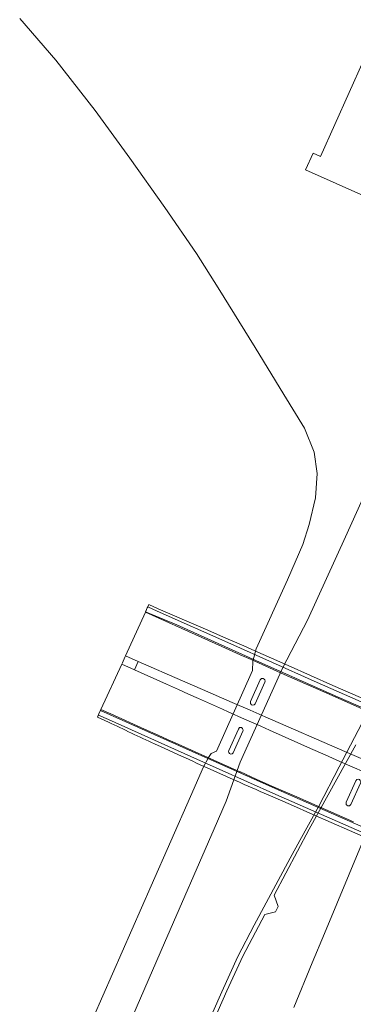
# Model space of a CAD drawing. Header units: metres. Extents: x 80938 to 82288, y 446951 to 448452.
# Tile 45 of 96: x 81182 to 81234, y 447685 to 447839. Entities that reach past the tile are written whole.
import ezdxf

# ---------------------------------------------------------------- set-up
doc = ezdxf.new("R2010")
doc.units = ezdxf.units.M
doc.header["$MEASUREMENT"] = 0
for name, color, linetype, lineweight in [('B-WE-GR-GROENVOORZIENING-GV', 253, 'Continuous', 18), ('B-WE-IE-MEUBILAIR_WEGMEUBILAIR-G', 253, 'Continuous', 18), ('B-WE-KW-KUNSTWERK_DEK-GV', 253, 'Continuous', 18), ('B-WE-VH-VERHARDING_ASFALT-GV', 253, 'Continuous', 18), ('B-WE-VH-VERHARDING_GESLOTEN-GV', 253, 'Continuous', 18), ('B-WE-VH-VERHARDING_STRAATBAKSTEEN-GV', 253, 'Continuous', 18)]:
    doc.layers.add(name, color=color, linetype=linetype, lineweight=lineweight)

msp = doc.modelspace()

# ---------------------------------------------------------------- linework, layer by layer
at = {"layer": 'B-WE-GR-GROENVOORZIENING-GV', "linetype": 'Continuous', "lineweight": 0}
for points in [[(81197.023, 447677.689), (81204.511, 447694.987), (81212.252, 447712.731), (81214.147, 447717.04), (81216.323, 447723.156), (81222.97, 447737.883), (81226.8, 447745.256), (81232.734, 447758.258), (81238.616, 447771.285), (81243.64, 447782.125), (81256.529, 447810.276), (81267.521, 447833.851), (81279.669, 447860.006)], [(81181.91, 447839.089), (81187.554, 447832.595), (81193.663, 447824.757), (81199.104, 447817.339), (81204.544, 447809.647), (81209.52, 447802.433), (81212.856, 447797.119), (81218.645, 447787.794), (81223.117, 447780.467), (81226.358, 447775.192), (81227.882, 447771.499), (81228.323, 447768.161), (81228.077, 447764.37), (81227.069, 447760.204), (81226.097, 447757.081), (81223.686, 447751.583), (81218.815, 447740.789), (81218.313, 447738.859), (81218.235, 447737.433), (81212.597, 447724.837), (81211.814, 447724.504), (81211.357, 447723.883), (81210.577, 447722.4), (81208.582, 447717.78), (81202.439, 447703.873), (81193.394, 447683.244)], [(81234.353, 447725.834), (81227.062, 447712.681), (81221.62, 447702.37), (81222.231, 447700.64), (81221.837, 447699.811), (81220.139, 447699.368), (81216.727, 447692.904), (81214.214, 447687.494), (81209.19, 447676.061)], [(81224.663, 447684.895), (81227.542, 447691.821), (81229.449, 447696.443), (81231.378, 447701.056), (81233.323, 447705.662), (81235.246, 447710.278)]]:
    msp.add_lwpolyline(points, dxfattribs=at)
for points in [[(81246.097, 447806.754), (81226.519, 447815.504), (81227.704, 447818.088), (81228.833, 447817.557), (81235.567, 447832.531), (81246.303, 447827.735), (81245.141, 447825.152), (81252.834, 447821.729)], [(81217.95, 447732.604), (81219.449, 447735.969), (81219.655, 447736.157), (81219.911, 447736.171), (81220.075, 447736.071), (81220.156, 447735.953), (81220.194, 447735.777), (81220.155, 447735.604), (81218.648, 447732.234), (81218.509, 447732.071), (81218.282, 447732.015), (81218.068, 447732.096), (81217.941, 447732.265), (81217.902, 447732.411)], [(81216.744, 447727.959), (81215.246, 447724.615), (81215.092, 447724.443), (81214.881, 447724.391), (81214.653, 447724.475), (81214.522, 447724.639), (81214.492, 447724.75), (81214.539, 447724.977), (81216.047, 447728.29), (81216.189, 447728.531), (81216.504, 447728.534), (81216.676, 447728.379), (81216.754, 447728.273), (81216.776, 447728.087)], [(81232.94, 447716.439), (81232.874, 447716.555), (81232.842, 447716.708), (81232.877, 447716.892), (81234.367, 447720.247), (81234.527, 447720.421), (81234.724, 447720.47), (81234.928, 447720.41), (81235.047, 447720.289), (81235.128, 447720.046), (81235.079, 447719.883), (81233.592, 447716.534), (81233.386, 447716.337), (81233.119, 447716.324)]]:
    msp.add_lwpolyline(points, close=True, dxfattribs=at)
at = {"layer": 'B-WE-IE-MEUBILAIR_WEGMEUBILAIR-G', "linetype": 'Continuous', "lineweight": 0}
for points in [[(81283.485, 447710.8), (81282.609, 447711.202), (81269.022, 447717.053), (81256.568, 447722.357), (81243.405, 447728.121), (81231.127, 447733.499), (81218.754, 447738.965), (81206.432, 447744.533), (81201.561, 447746.566)], [(81283.77, 447711.535), (81276.304, 447714.761), (81263.921, 447720.079), (81251.785, 447725.307), (81239.948, 447730.448), (81227.885, 447735.772), (81214.876, 447741.582), (81203.368, 447746.706), (81201.895, 447747.352)], [(81276.893, 447695.133), (81275.953, 447695.587), (81262.608, 447701.25), (81249.123, 447707.038), (81236.918, 447712.377), (81222.245, 447718.81), (81208.825, 447724.79), (81194.519, 447731.184)], [(81276.618, 447694.443), (81274.97, 447695.15), (81262.197, 447700.605), (81248.718, 447706.385), (81235.323, 447712.206), (81221.889, 447718.107), (81208.602, 447724.018), (81195.762, 447729.784), (81194.21, 447730.483)]]:
    msp.add_lwpolyline(points, dxfattribs=at)
at = {"layer": 'B-WE-KW-KUNSTWERK_DEK-GV', "linetype": 'Continuous', "lineweight": 0}
for points in [[(81236.635, 447732.532), (81230.788, 447735.095), (81223.813, 447738.196), (81218.61, 447740.509), (81216.906, 447741.267), (81214.073, 447742.494), (81210.894, 447743.872), (81203.536, 447747.06), (81202.049, 447747.721), (81201.828, 447747.192), (81201.538, 447746.513), (81198.417, 447739.699), (81198.321, 447739.49), (81197.934, 447738.645), (81197.838, 447738.435), (81194.58, 447731.323), (81194.283, 447730.649), (81194.056, 447730.136), (81194.625, 447729.878), (81195.751, 447729.368)], [(81202.949, 447726.004), (81204.481, 447725.298), (81206.015, 447724.594)], [(81210.683, 447722.472), (81215.668, 447720.241), (81215.721, 447720.218)], [(81220.666, 447718.039), (81224.152, 447716.509), (81227.639, 447714.981), (81233.379, 447712.47), (81235.89, 447711.374), (81240.544, 447709.345), (81245.2, 447707.32), (81246.508, 447706.753), (81247.817, 447706.186), (81249.743, 447705.353), (81251.67, 447704.521)]]:
    msp.add_lwpolyline(points, dxfattribs=at)
for points in [[(81195.751, 447729.368, 0.0021763), (81202.949, 447726.004)], [(81206.015, 447724.594, 0.0012743), (81210.683, 447722.472)], [(81215.721, 447720.218, 0.0015585), (81220.666, 447718.039)]]:
    msp.add_lwpolyline(points, format="xyb", dxfattribs=at)
at = {"layer": 'B-WE-VH-VERHARDING_ASFALT-GV', "linetype": 'Continuous', "lineweight": 0}
for points in [[(81244.485, 447727.452), (81243.041, 447728.085), (81235.949, 447731.194), (81230.182, 447733.723), (81223.197, 447736.828), (81218.007, 447739.136), (81216.295, 447739.897), (81213.473, 447741.162), (81210.318, 447742.577), (81201.538, 447746.513), (81198.417, 447739.699), (81200.396, 447738.838), (81207.316, 447735.827), (81210.456, 447734.46), (81215.07, 447732.453), (81217.898, 447731.222), (81220.219, 447730.212), (81232.669, 447724.795), (81236.267, 447723.229), (81240.226, 447721.507), (81252.307, 447716.25), (81253.695, 447715.646)], [(81235.711, 447721.583), (81231.883, 447723.261), (81229.595, 447724.267), (81227.307, 447725.274), (81220.869, 447728.136), (81219.549, 447728.723), (81216.99, 447729.862), (81214.432, 447731.002), (81213.579, 447731.382), (81209.824, 447733.057), (81208.264, 447733.753), (81206.704, 447734.45), (81204.843, 447735.282), (81199.825, 447737.526), (81197.838, 447738.435), (81194.58, 447731.323), (81196.124, 447730.653), (81201.373, 447728.297), (81203.537, 447727.327), (81205.08, 447726.636), (81206.623, 447725.946), (81208.731, 447725.003), (81211.293, 447723.859), (81216.281, 447721.633), (81216.345, 447721.605), (81218.808, 447720.507), (81221.272, 447719.411), (81224.798, 447717.864), (81228.324, 447716.318), (81233.979, 447713.845)]]:
    msp.add_lwpolyline(points, dxfattribs=at)
at = {"layer": 'B-WE-VH-VERHARDING_GESLOTEN-GV', "linetype": 'Continuous', "lineweight": 0}
for points in [[(81279.669, 447860.006), (81267.521, 447833.851), (81256.529, 447810.276), (81243.64, 447782.125), (81238.616, 447771.285), (81232.734, 447758.258), (81226.8, 447745.256), (81222.97, 447737.883), (81216.323, 447723.156), (81214.147, 447717.04), (81212.252, 447712.731), (81204.511, 447694.987), (81197.023, 447677.689)], [(81208.441, 447676.051), (81213.451, 447687.347), (81215.959, 447692.814), (81218.506, 447697.717), (81224.127, 447708.146), (81225.603, 447710.925), (81228.573, 447716.295), (81231.774, 447722.403), (81234.751, 447728.057), (81236.549, 447731.645), (81237.482, 447733.539), (81238.189, 447734.933), (81240.008, 447738.47), (81241.824, 447742.427), (81243.764, 447746.526), (81245.662, 447750.742), (81251.405, 447763.38), (81251.664, 447763.259), (81257.253, 447775.267), (81265.084, 447792.071), (81277.502, 447819.079), (81291.972, 447850.21)], [(81236.635, 447732.532), (81230.788, 447735.095), (81223.813, 447738.196), (81218.61, 447740.509), (81216.906, 447741.267), (81214.073, 447742.494), (81210.894, 447743.872), (81203.536, 447747.06), (81202.049, 447747.721), (81201.895, 447747.352), (81201.828, 447747.192), (81201.561, 447746.566), (81201.538, 447746.513), (81210.318, 447742.577), (81213.473, 447741.162), (81216.295, 447739.897), (81218.007, 447739.136), (81223.197, 447736.828), (81230.182, 447733.723), (81235.949, 447731.194)], [(81194.58, 447731.323), (81194.519, 447731.184), (81194.283, 447730.649), (81194.21, 447730.483), (81194.056, 447730.136), (81194.625, 447729.878), (81195.751, 447729.368)], [(81233.979, 447713.845), (81228.324, 447716.318), (81224.798, 447717.864), (81221.272, 447719.411), (81218.808, 447720.507), (81216.345, 447721.605), (81216.281, 447721.633), (81211.293, 447723.859), (81208.731, 447725.003), (81206.623, 447725.946), (81205.08, 447726.636), (81203.537, 447727.327), (81201.373, 447728.297), (81196.124, 447730.653), (81194.58, 447731.323)], [(81202.949, 447726.004), (81204.481, 447725.298), (81206.015, 447724.594)], [(81210.683, 447722.472), (81215.668, 447720.241), (81215.721, 447720.218)], [(81220.666, 447718.039), (81224.152, 447716.509), (81227.639, 447714.981), (81233.379, 447712.47), (81235.89, 447711.374)], [(81235.246, 447710.278), (81233.323, 447705.662), (81231.378, 447701.056), (81229.449, 447696.443), (81227.542, 447691.821), (81224.663, 447684.895)]]:
    msp.add_lwpolyline(points, dxfattribs=at)
for points in [[(81195.751, 447729.368, 0.0021763), (81202.949, 447726.004)], [(81206.015, 447724.594, 0.0012743), (81210.683, 447722.472)], [(81215.721, 447720.218, 0.0015585), (81220.666, 447718.039)]]:
    msp.add_lwpolyline(points, format="xyb", dxfattribs=at)
at = {"layer": 'B-WE-VH-VERHARDING_STRAATBAKSTEEN-GV', "linetype": 'Continuous', "lineweight": 0}
for points in [[(81200.396, 447738.838), (81199.825, 447737.526), (81204.843, 447735.282), (81206.704, 447734.45), (81208.264, 447733.753), (81209.824, 447733.057), (81213.579, 447731.382), (81214.432, 447731.002), (81216.99, 447729.862), (81219.549, 447728.723), (81220.869, 447728.136), (81227.307, 447725.274), (81229.595, 447724.267), (81231.883, 447723.261), (81235.711, 447721.583)], [(81253.695, 447715.646), (81252.307, 447716.25), (81240.226, 447721.507), (81236.267, 447723.229), (81232.669, 447724.795), (81220.219, 447730.212), (81217.898, 447731.222), (81215.07, 447732.453), (81210.456, 447734.46), (81207.316, 447735.827), (81200.396, 447738.838)]]:
    msp.add_lwpolyline(points, dxfattribs=at)

doc.saveas('drawing.dxf')
